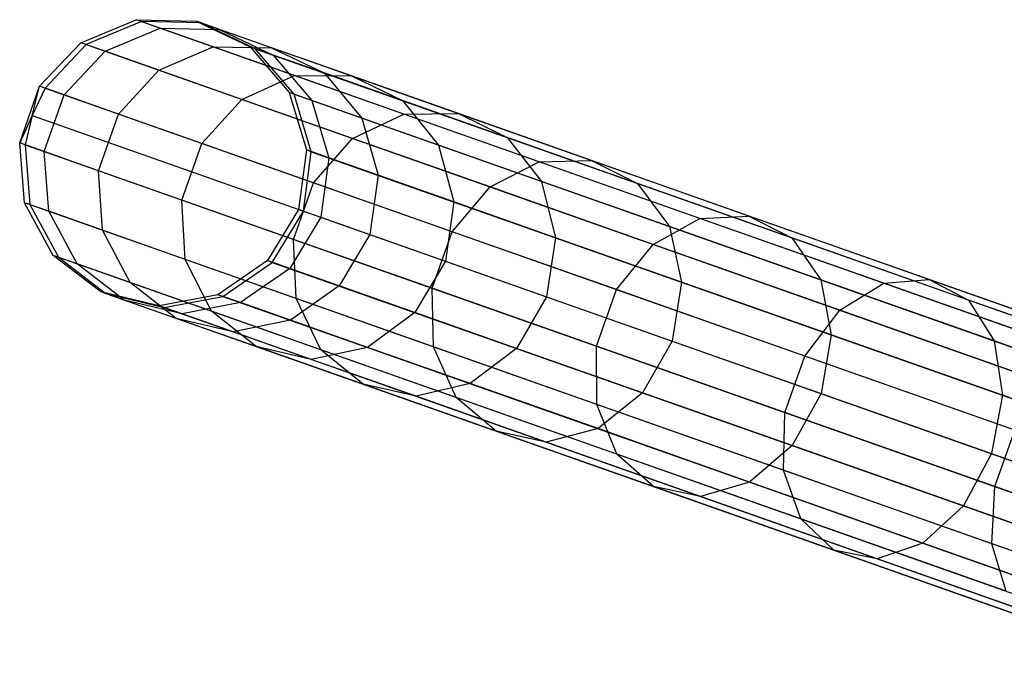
# Model space of a CAD drawing. Extents: x -189 to 189, y -189 to 189.
# Tile 158 of 256: x -178.74 to -171.91, y 59.05 to 63.6. Entities that reach past the tile are written whole.
import ezdxf

# ---------------------------------------------------------------- set-up
doc = ezdxf.new("R2010")
doc.units = 0
doc.header["$LTSCALE"] = 25.4
doc.layers.get('0').update_dxf_attribs({"linetype": 'CONTINUOUS'})

# ---------------------------------------------------------------- blocks, each defined once
blk = doc.blocks.new('CAMELEON-KENAI-C-12244_STL')
at = {"color": 0}
for p, q in [((-178.3149, 63.4419, -28.8192), (-177.9311, 63.6017, -28.8293)), ((-178.3149, 63.4419, -28.8192), (-177.9311, 63.6017, -28.8293)), ((-177.8944, 63.5887, -30.93), (-178.2776, 63.4288, -30.9516)), ((-177.8944, 63.5887, -30.93), (-178.2776, 63.4288, -30.9516)), ((-177.8944, 63.5887, -30.93), (-177.9311, 63.6017, -28.8293)), ((-177.9311, 63.6017, -28.8293), (-177.5156, 63.5915, -28.8422)), ((-177.8944, 63.5887, -30.93), (-177.9311, 63.6017, -28.8293)), ((-177.7649, 63.5431, -26.7356), (-177.9311, 63.6017, -28.8293)), ((-177.7649, 63.5431, -26.7356), (-177.9311, 63.6017, -28.8293)), ((-177.9311, 63.6017, -28.8293), (-177.5156, 63.5915, -28.8422)), ((-177.4796, 63.5788, -30.9024), (-177.8944, 63.5887, -30.93)), ((-177.8944, 63.5887, -30.93), (-170.6397, 61.0323, -140.93)), ((-177.4796, 63.5788, -30.9024), (-177.8944, 63.5887, -30.93)), ((-177.8944, 63.5887, -30.93), (-170.6397, 61.0323, -140.93)), ((-177.4796, 63.5788, -30.9024), (-177.5156, 63.5915, -28.8422)), ((-177.5156, 63.5915, -28.8422), (-177.1403, 63.4132, -28.8557)), ((-177.4796, 63.5788, -30.9024), (-177.5156, 63.5915, -28.8422)), ((-177.3526, 63.5341, -26.7889), (-177.5156, 63.5915, -28.8422)), ((-177.3526, 63.5341, -26.7889), (-177.5156, 63.5915, -28.8422)), ((-177.5156, 63.5915, -28.8422), (-177.1403, 63.4132, -28.8557)), ((-177.105, 63.4007, -30.8736), (-177.4796, 63.5788, -30.9024)), ((-177.4796, 63.5788, -30.9024), (-170.2249, 61.0224, -140.9024)), ((-177.105, 63.4007, -30.8736), (-177.4796, 63.5788, -30.9024)), ((-177.4796, 63.5788, -30.9024), (-170.2249, 61.0224, -140.9024)), ((-178.1461, 63.3824, -26.6939), (-177.7649, 63.5431, -26.7356)), ((-178.1461, 63.3824, -26.6939), (-177.7649, 63.5431, -26.7356)), ((-177.7649, 63.5431, -26.7356), (-177.3526, 63.5341, -26.7889)), ((-177.3974, 63.4136, -24.6709), (-177.7649, 63.5431, -26.7356)), ((-177.3974, 63.4136, -24.6709), (-177.7649, 63.5431, -26.7356)), ((-177.7649, 63.5431, -26.7356), (-177.3526, 63.5341, -26.7889)), ((-177.3526, 63.5341, -26.7889), (-176.9806, 63.3569, -26.8446)), ((-176.9922, 63.4071, -24.7641), (-177.3526, 63.5341, -26.7889)), ((-176.9922, 63.4071, -24.7641), (-177.3526, 63.5341, -26.7889)), ((-177.3526, 63.5341, -26.7889), (-176.9806, 63.3569, -26.8446)), ((-178.6006, 63.1398, -28.8136), (-178.3149, 63.4419, -28.8192)), ((-178.6006, 63.1398, -28.8136), (-178.3149, 63.4419, -28.8192)), ((-178.2776, 63.4288, -30.9516), (-178.563, 63.1266, -30.9634)), ((-178.2776, 63.4288, -30.9516), (-178.563, 63.1266, -30.9634)), ((-178.2776, 63.4288, -30.9516), (-178.3149, 63.4419, -28.8192)), ((-178.2776, 63.4288, -30.9516), (-178.3149, 63.4419, -28.8192)), ((-178.1461, 63.3824, -26.6939), (-178.3149, 63.4419, -28.8192)), ((-178.1461, 63.3824, -26.6939), (-178.3149, 63.4419, -28.8192)), ((-178.2776, 63.4288, -30.9516), (-171.0229, 60.8723, -140.9516)), ((-178.2776, 63.4288, -30.9516), (-171.0229, 60.8723, -140.9516)), ((-178.4305, 63.0799, -26.6711), (-178.1461, 63.3824, -26.6939)), ((-178.4305, 63.0799, -26.6711), (-178.1461, 63.3824, -26.6939)), ((-177.7731, 63.251, -24.5981), (-178.1461, 63.3824, -26.6939)), ((-177.7731, 63.251, -24.5981), (-178.1461, 63.3824, -26.6939)), ((-177.7731, 63.251, -24.5981), (-177.3974, 63.4136, -24.6709)), ((-177.7731, 63.251, -24.5981), (-177.3974, 63.4136, -24.6709)), ((-177.3974, 63.4136, -24.6709), (-176.9922, 63.4071, -24.7641)), ((-176.8325, 63.2145, -22.657), (-177.3974, 63.4136, -24.6709)), ((-176.8325, 63.2145, -22.657), (-177.3974, 63.4136, -24.6709)), ((-177.3974, 63.4136, -24.6709), (-176.9922, 63.4071, -24.7641)), ((-177.105, 63.4007, -30.8736), (-177.1403, 63.4132, -28.8557)), ((-177.1403, 63.4132, -28.8557), (-176.8699, 63.0974, -28.8675)), ((-177.105, 63.4007, -30.8736), (-177.1403, 63.4132, -28.8557)), ((-176.9806, 63.3569, -26.8446), (-177.1403, 63.4132, -28.8557)), ((-176.9806, 63.3569, -26.8446), (-177.1403, 63.4132, -28.8557)), ((-177.1403, 63.4132, -28.8557), (-176.8699, 63.0974, -28.8675)), ((-176.8353, 63.0852, -30.8485), (-177.105, 63.4007, -30.8736)), ((-177.105, 63.4007, -30.8736), (-169.8503, 60.8443, -140.8736)), ((-176.8353, 63.0852, -30.8485), (-177.105, 63.4007, -30.8736)), ((-177.105, 63.4007, -30.8736), (-169.8503, 60.8443, -140.8736)), ((-176.9922, 63.4071, -24.7641), (-176.6276, 63.2325, -24.8615)), ((-176.4382, 63.2118, -22.789), (-176.9922, 63.4071, -24.7641)), ((-176.4382, 63.2118, -22.789), (-176.9922, 63.4071, -24.7641)), ((-176.9922, 63.4071, -24.7641), (-176.6276, 63.2325, -24.8615)), ((-176.9806, 63.3569, -26.8446), (-176.7131, 63.0422, -26.8932)), ((-176.6276, 63.2325, -24.8615), (-176.9806, 63.3569, -26.8446)), ((-176.6276, 63.2325, -24.8615), (-176.9806, 63.3569, -26.8446)), ((-176.9806, 63.3569, -26.8446), (-176.7131, 63.0422, -26.8932)), ((-178.0544, 62.9473, -24.5583), (-177.7731, 63.251, -24.5981)), ((-178.0544, 62.9473, -24.5583), (-177.7731, 63.251, -24.5981)), ((-177.1997, 63.0489, -22.5538), (-177.7731, 63.251, -24.5981)), ((-177.1997, 63.0489, -22.5538), (-177.7731, 63.251, -24.5981)), ((-176.6276, 63.2325, -24.8615), (-176.3666, 62.9201, -24.9463)), ((-176.085, 63.0413, -22.927), (-176.6276, 63.2325, -24.8615)), ((-176.085, 63.0413, -22.927), (-176.6276, 63.2325, -24.8615)), ((-176.6276, 63.2325, -24.8615), (-176.3666, 62.9201, -24.9463)), ((-177.1997, 63.0489, -22.5538), (-176.8325, 63.2145, -22.657)), ((-177.1997, 63.0489, -22.5538), (-176.8325, 63.2145, -22.657)), ((-176.8325, 63.2145, -22.657), (-176.4382, 63.2118, -22.789)), ((-176.0761, 62.948, -20.7149), (-176.8325, 63.2145, -22.657)), ((-176.0761, 62.948, -20.7149), (-176.8325, 63.2145, -22.657)), ((-176.8325, 63.2145, -22.657), (-176.4382, 63.2118, -22.789)), ((-176.4382, 63.2118, -22.789), (-176.085, 63.0413, -22.927)), ((-175.6964, 62.9504, -20.8844), (-176.4382, 63.2118, -22.789)), ((-175.6964, 62.9504, -20.8844), (-176.4382, 63.2118, -22.789)), ((-176.4382, 63.2118, -22.789), (-176.085, 63.0413, -22.927)), ((-178.7388, 62.7476, -28.8136), (-178.6006, 63.1398, -28.8136)), ((-178.7388, 62.7476, -28.8136), (-178.6006, 63.1398, -28.8136)), ((-178.6526, 62.9377, -30.9649), (-178.6006, 63.1398, -28.8136)), ((-178.6526, 62.9377, -30.9649), (-178.6006, 63.1398, -28.8136)), ((-178.563, 63.1266, -30.9634), (-178.6526, 62.9377, -30.9649)), ((-178.563, 63.1266, -30.9634), (-178.6526, 62.9377, -30.9649)), ((-178.563, 63.1266, -30.9634), (-178.6006, 63.1398, -28.8136)), ((-178.563, 63.1266, -30.9634), (-178.6006, 63.1398, -28.8136)), ((-178.4305, 63.0799, -26.6711), (-178.6006, 63.1398, -28.8136)), ((-178.4305, 63.0799, -26.6711), (-178.6006, 63.1398, -28.8136)), ((-178.563, 63.1266, -30.9634), (-171.3083, 60.5701, -140.9634)), ((-178.563, 63.1266, -30.9634), (-171.3083, 60.5701, -140.9634)), ((-176.8353, 63.0852, -30.8485), (-176.8699, 63.0974, -28.8675)), ((-176.8699, 63.0974, -28.8675), (-176.7513, 62.699, -28.8755)), ((-176.8353, 63.0852, -30.8485), (-176.8699, 63.0974, -28.8675)), ((-176.7131, 63.0422, -26.8932), (-176.8699, 63.0974, -28.8675)), ((-176.7131, 63.0422, -26.8932), (-176.8699, 63.0974, -28.8675)), ((-176.8699, 63.0974, -28.8675), (-176.7513, 62.699, -28.8755)), ((-176.7171, 62.6869, -30.8314), (-176.8353, 63.0852, -30.8485)), ((-176.8353, 63.0852, -30.8485), (-169.5806, 60.5288, -140.8484)), ((-176.7171, 62.6869, -30.8314), (-176.8353, 63.0852, -30.8485)), ((-176.8353, 63.0852, -30.8485), (-169.5806, 60.5288, -140.8484)), ((-178.5687, 62.6877, -26.6711), (-178.4305, 63.0799, -26.6711)), ((-178.5687, 62.6877, -26.6711), (-178.4305, 63.0799, -26.6711)), ((-178.0544, 62.9473, -24.5583), (-178.4305, 63.0799, -26.6711)), ((-178.0544, 62.9473, -24.5583), (-178.4305, 63.0799, -26.6711)), ((-177.4763, 62.7436, -22.4974), (-177.1997, 63.0489, -22.5538)), ((-177.4763, 62.7436, -22.4974), (-177.1997, 63.0489, -22.5538)), ((-176.4319, 62.7784, -20.5825), (-177.1997, 63.0489, -22.5538)), ((-176.4319, 62.7784, -20.5825), (-177.1997, 63.0489, -22.5538)), ((-176.7131, 63.0422, -26.8932), (-176.5965, 62.6444, -26.9262)), ((-176.3666, 62.9201, -24.9463), (-176.7131, 63.0422, -26.8932)), ((-176.3666, 62.9201, -24.9463), (-176.7131, 63.0422, -26.8932)), ((-176.7131, 63.0422, -26.8932), (-176.5965, 62.6444, -26.9262)), ((-176.085, 63.0413, -22.927), (-175.8339, 62.7324, -23.0472)), ((-175.3584, 62.7853, -21.0616), (-176.085, 63.0413, -22.927)), ((-175.3584, 62.7853, -21.0616), (-176.085, 63.0413, -22.927)), ((-176.085, 63.0413, -22.927), (-175.8339, 62.7324, -23.0472)), ((-178.1926, 62.5552, -24.5583), (-178.0544, 62.9473, -24.5583)), ((-178.1926, 62.5552, -24.5583), (-178.0544, 62.9473, -24.5583)), ((-177.4763, 62.7436, -22.4974), (-178.0544, 62.9473, -24.5583)), ((-177.4763, 62.7436, -22.4974), (-178.0544, 62.9473, -24.5583)), ((-176.4319, 62.7784, -20.5825), (-176.0761, 62.948, -20.7149)), ((-176.4319, 62.7784, -20.5825), (-176.0761, 62.948, -20.7149)), ((-176.0761, 62.948, -20.7149), (-175.6964, 62.9504, -20.8844)), ((-176.0761, 62.948, -20.7149), (-175.6964, 62.9504, -20.8844)), ((-175.1363, 62.6168, -18.8651), (-176.0761, 62.948, -20.7149)), ((-175.1363, 62.6168, -18.8651), (-176.0761, 62.948, -20.7149)), ((-175.6964, 62.9504, -20.8844), (-175.3584, 62.7853, -21.0616)), ((-174.7747, 62.6256, -19.0703), (-175.6964, 62.9504, -20.8844)), ((-174.7747, 62.6256, -19.0703), (-175.6964, 62.9504, -20.8844)), ((-175.6964, 62.9504, -20.8844), (-175.3584, 62.7853, -21.0616)), ((-178.6526, 62.9377, -30.9649), (-178.7388, 62.7476, -28.8136)), ((-178.6526, 62.9377, -30.9649), (-178.7388, 62.7476, -28.8136)), ((-178.6526, 62.9377, -30.9649), (-178.7012, 62.7344, -30.9634)), ((-178.6526, 62.9377, -30.9649), (-178.7012, 62.7344, -30.9634)), ((-178.6526, 62.9377, -30.9649), (-171.3979, 60.3813, -140.9649)), ((-178.6526, 62.9377, -30.9649), (-171.3979, 60.3813, -140.9649)), ((-176.3666, 62.9201, -24.9463), (-176.2543, 62.5238, -25.0039)), ((-175.8339, 62.7324, -23.0472), (-176.3666, 62.9201, -24.9463)), ((-175.8339, 62.7324, -23.0472), (-176.3666, 62.9201, -24.9463)), ((-176.3666, 62.9201, -24.9463), (-176.2543, 62.5238, -25.0039)), ((-178.7012, 62.7344, -30.9634), (-178.7388, 62.7476, -28.8136)), ((-178.7012, 62.7344, -30.9634), (-178.7388, 62.7476, -28.8136)), ((-178.7056, 62.3332, -28.8192), (-178.7388, 62.7476, -28.8136)), ((-178.5687, 62.6877, -26.6711), (-178.7388, 62.7476, -28.8136)), ((-178.7056, 62.3332, -28.8192), (-178.7388, 62.7476, -28.8136)), ((-178.5687, 62.6877, -26.6711), (-178.7388, 62.7476, -28.8136)), ((-177.6145, 62.3514, -22.4974), (-177.4763, 62.7436, -22.4974)), ((-177.6145, 62.3514, -22.4974), (-177.4763, 62.7436, -22.4974)), ((-176.7023, 62.4709, -20.51), (-177.4763, 62.7436, -22.4974)), ((-176.7023, 62.4709, -20.51), (-177.4763, 62.7436, -22.4974)), ((-176.7023, 62.4709, -20.51), (-176.4319, 62.7784, -20.5825)), ((-176.7023, 62.4709, -20.51), (-176.4319, 62.7784, -20.5825)), ((-175.4779, 62.4422, -18.7048), (-176.4319, 62.7784, -20.5825)), ((-175.4779, 62.4422, -18.7048), (-176.4319, 62.7784, -20.5825)), ((-175.3584, 62.7853, -21.0616), (-175.1207, 62.481, -21.2159)), ((-174.4557, 62.4671, -19.2848), (-175.3584, 62.7853, -21.0616)), ((-174.4557, 62.4671, -19.2848), (-175.3584, 62.7853, -21.0616)), ((-175.3584, 62.7853, -21.0616), (-175.1207, 62.481, -21.2159)), ((-178.7012, 62.7344, -30.9634), (-178.6683, 62.32, -30.9516)), ((-178.7012, 62.7344, -30.9634), (-171.4465, 60.1779, -140.9634)), ((-178.7012, 62.7344, -30.9634), (-178.6683, 62.32, -30.9516)), ((-178.7012, 62.7344, -30.9634), (-171.4465, 60.1779, -140.9634)), ((-178.5368, 62.2737, -26.6939), (-178.5687, 62.6877, -26.6711)), ((-178.1926, 62.5552, -24.5583), (-178.5687, 62.6877, -26.6711)), ((-178.5368, 62.2737, -26.6939), (-178.5687, 62.6877, -26.6711)), ((-178.1926, 62.5552, -24.5583), (-178.5687, 62.6877, -26.6711)), ((-176.7513, 62.699, -28.8755), (-176.805, 62.2866, -28.8783)), ((-176.7513, 62.699, -28.8755), (-176.805, 62.2866, -28.8783)), ((-176.7709, 62.2746, -30.8254), (-176.7171, 62.6869, -30.8314)), ((-176.7709, 62.2746, -30.8254), (-176.7171, 62.6869, -30.8314)), ((-176.7171, 62.6869, -30.8314), (-176.7513, 62.699, -28.8755)), ((-176.7171, 62.6869, -30.8314), (-176.7513, 62.699, -28.8755)), ((-176.5965, 62.6444, -26.9262), (-176.7513, 62.699, -28.8755)), ((-176.5965, 62.6444, -26.9262), (-176.7513, 62.699, -28.8755)), ((-176.7171, 62.6869, -30.8314), (-169.4624, 60.1305, -140.8314)), ((-176.7171, 62.6869, -30.8314), (-169.4624, 60.1305, -140.8314)), ((-175.8339, 62.7324, -23.0472), (-175.7284, 62.3385, -23.1288)), ((-175.1207, 62.481, -21.2159), (-175.8339, 62.7324, -23.0472)), ((-175.1207, 62.481, -21.2159), (-175.8339, 62.7324, -23.0472)), ((-175.8339, 62.7324, -23.0472), (-175.7284, 62.3385, -23.1288)), ((-176.5965, 62.6444, -26.9262), (-176.6509, 62.2323, -26.9378)), ((-176.5965, 62.6444, -26.9262), (-176.6509, 62.2323, -26.9378)), ((-176.2543, 62.5238, -25.0039), (-176.5965, 62.6444, -26.9262)), ((-176.2543, 62.5238, -25.0039), (-176.5965, 62.6444, -26.9262)), ((-175.4779, 62.4422, -18.7048), (-175.1363, 62.6168, -18.8651)), ((-175.4779, 62.4422, -18.7048), (-175.1363, 62.6168, -18.8651)), ((-175.1363, 62.6168, -18.8651), (-174.7747, 62.6256, -19.0703)), ((-175.1363, 62.6168, -18.8651), (-174.7747, 62.6256, -19.0703)), ((-174.0228, 62.2244, -17.1271), (-175.1363, 62.6168, -18.8651)), ((-174.0228, 62.2244, -17.1271), (-175.1363, 62.6168, -18.8651)), ((-174.7747, 62.6256, -19.0703), (-174.4557, 62.4671, -19.2848)), ((-173.6826, 62.2408, -17.3658), (-174.7747, 62.6256, -19.0703)), ((-173.6826, 62.2408, -17.3658), (-174.7747, 62.6256, -19.0703)), ((-174.7747, 62.6256, -19.0703), (-174.4557, 62.4671, -19.2848)), ((-178.1638, 62.1423, -24.5981), (-178.1926, 62.5552, -24.5583)), ((-177.6145, 62.3514, -22.4974), (-178.1926, 62.5552, -24.5583)), ((-178.1638, 62.1423, -24.5981), (-178.1926, 62.5552, -24.5583)), ((-177.6145, 62.3514, -22.4974), (-178.1926, 62.5552, -24.5583)), ((-176.8405, 62.0787, -20.51), (-176.7023, 62.4709, -20.51)), ((-176.8405, 62.0787, -20.51), (-176.7023, 62.4709, -20.51)), ((-175.7405, 62.132, -18.6171), (-176.7023, 62.4709, -20.51)), ((-175.7405, 62.132, -18.6171), (-176.7023, 62.4709, -20.51)), ((-176.2543, 62.5238, -25.0039), (-176.3103, 62.1123, -25.0242)), ((-176.2543, 62.5238, -25.0039), (-176.3103, 62.1123, -25.0242)), ((-175.7284, 62.3385, -23.1288), (-176.2543, 62.5238, -25.0039)), ((-175.7284, 62.3385, -23.1288), (-176.2543, 62.5238, -25.0039)), ((-175.1207, 62.481, -21.2159), (-175.0242, 62.0904, -21.3207)), ((-174.2344, 62.1687, -19.4717), (-175.1207, 62.481, -21.2159)), ((-174.2344, 62.1687, -19.4717), (-175.1207, 62.481, -21.2159)), ((-175.1207, 62.481, -21.2159), (-175.0242, 62.0904, -21.3207)), ((-174.4557, 62.4671, -19.2848), (-174.2344, 62.1687, -19.4717)), ((-173.3861, 62.0902, -17.6154), (-174.4557, 62.4671, -19.2848)), ((-173.3861, 62.0902, -17.6154), (-174.4557, 62.4671, -19.2848)), ((-174.4557, 62.4671, -19.2848), (-174.2344, 62.1687, -19.4717)), ((-175.7405, 62.132, -18.6171), (-175.4779, 62.4422, -18.7048)), ((-175.7405, 62.132, -18.6171), (-175.4779, 62.4422, -18.7048)), ((-174.3476, 62.0439, -16.9406), (-175.4779, 62.4422, -18.7048)), ((-174.3476, 62.0439, -16.9406), (-175.4779, 62.4422, -18.7048)), ((-178.6683, 62.32, -30.9516), (-178.7056, 62.3332, -28.8192)), ((-178.6683, 62.32, -30.9516), (-178.7056, 62.3332, -28.8192)), ((-178.5068, 61.9681, -28.8293), (-178.7056, 62.3332, -28.8192)), ((-178.5368, 62.2737, -26.6939), (-178.7056, 62.3332, -28.8192)), ((-178.5068, 61.9681, -28.8293), (-178.7056, 62.3332, -28.8192)), ((-178.5368, 62.2737, -26.6939), (-178.7056, 62.3332, -28.8192)), ((-177.5904, 61.9402, -22.5538), (-177.6145, 62.3514, -22.4974)), ((-176.8405, 62.0787, -20.51), (-177.6145, 62.3514, -22.4974)), ((-177.5904, 61.9402, -22.5538), (-177.6145, 62.3514, -22.4974)), ((-176.8405, 62.0787, -20.51), (-177.6145, 62.3514, -22.4974)), ((-175.7284, 62.3385, -23.1288), (-175.7867, 61.9278, -23.1577)), ((-175.7284, 62.3385, -23.1288), (-175.7867, 61.9278, -23.1577)), ((-175.0242, 62.0904, -21.3207), (-175.7284, 62.3385, -23.1288)), ((-175.0242, 62.0904, -21.3207), (-175.7284, 62.3385, -23.1288)), ((-178.6683, 62.32, -30.9516), (-178.47, 61.9552, -30.93)), ((-178.6683, 62.32, -30.9516), (-178.47, 61.9552, -30.93)), ((-178.6683, 62.32, -30.9516), (-171.4136, 59.7636, -140.9516)), ((-178.6683, 62.32, -30.9516), (-171.4136, 59.7636, -140.9516)), ((-178.3405, 61.9095, -26.7356), (-178.5368, 62.2737, -26.6939)), ((-178.1638, 62.1423, -24.5981), (-178.5368, 62.2737, -26.6939)), ((-178.3405, 61.9095, -26.7356), (-178.5368, 62.2737, -26.6939)), ((-178.1638, 62.1423, -24.5981), (-178.5368, 62.2737, -26.6939)), ((-176.805, 62.2866, -28.8783), (-177.0217, 61.9317, -28.8755)), ((-176.805, 62.2866, -28.8783), (-177.0217, 61.9317, -28.8755)), ((-176.9874, 61.9197, -30.8314), (-176.7709, 62.2746, -30.8254)), ((-176.9874, 61.9197, -30.8314), (-176.7709, 62.2746, -30.8254)), ((-176.7709, 62.2746, -30.8254), (-176.805, 62.2866, -28.8783)), ((-176.7709, 62.2746, -30.8254), (-176.805, 62.2866, -28.8783)), ((-176.805, 62.2866, -28.8783), (-176.6509, 62.2323, -26.9378)), ((-176.805, 62.2866, -28.8783), (-176.6509, 62.2323, -26.9378)), ((-176.7709, 62.2746, -30.8254), (-169.5162, 59.7182, -140.8254)), ((-176.7709, 62.2746, -30.8254), (-169.5162, 59.7182, -140.8254)), ((-176.6509, 62.2323, -26.9378), (-176.8669, 61.8772, -26.9262)), ((-176.6509, 62.2323, -26.9378), (-176.8669, 61.8772, -26.9262)), ((-176.6509, 62.2323, -26.9378), (-176.3103, 62.1123, -25.0242)), ((-176.6509, 62.2323, -26.9378), (-176.3103, 62.1123, -25.0242)), ((-174.3476, 62.0439, -16.9406), (-174.0228, 62.2244, -17.1271)), ((-174.3476, 62.0439, -16.9406), (-174.0228, 62.2244, -17.1271)), ((-174.0228, 62.2244, -17.1271), (-173.6826, 62.2408, -17.3658)), ((-174.0228, 62.2244, -17.1271), (-173.6826, 62.2408, -17.3658)), ((-172.7473, 61.775, -15.519), (-174.0228, 62.2244, -17.1271)), ((-172.7473, 61.775, -15.519), (-174.0228, 62.2244, -17.1271)), ((-173.6826, 62.2408, -17.3658), (-173.3861, 62.0902, -17.6154)), ((-172.4318, 61.8, -15.7887), (-173.6826, 62.2408, -17.3658)), ((-172.4318, 61.8, -15.7887), (-173.6826, 62.2408, -17.3658)), ((-173.6826, 62.2408, -17.3658), (-173.3861, 62.0902, -17.6154)), ((-177.973, 61.78, -24.6709), (-178.1638, 62.1423, -24.5981)), ((-177.5904, 61.9402, -22.5538), (-178.1638, 62.1423, -24.5981)), ((-177.973, 61.78, -24.6709), (-178.1638, 62.1423, -24.5981)), ((-177.5904, 61.9402, -22.5538), (-178.1638, 62.1423, -24.5981)), ((-175.8787, 61.7398, -18.6171), (-175.7405, 62.132, -18.6171)), ((-175.8787, 61.7398, -18.6171), (-175.7405, 62.132, -18.6171)), ((-174.601, 61.7304, -16.8385), (-175.7405, 62.132, -18.6171)), ((-174.601, 61.7304, -16.8385), (-175.7405, 62.132, -18.6171)), ((-174.2344, 62.1687, -19.4717), (-174.1491, 61.782, -19.5985)), ((-173.1844, 61.7987, -17.8327), (-174.2344, 62.1687, -19.4717)), ((-173.1844, 61.7987, -17.8327), (-174.2344, 62.1687, -19.4717)), ((-174.2344, 62.1687, -19.4717), (-174.1491, 61.782, -19.5985)), ((-176.8226, 61.6696, -20.5825), (-176.8405, 62.0787, -20.51)), ((-175.8787, 61.7398, -18.6171), (-176.8405, 62.0787, -20.51)), ((-176.8226, 61.6696, -20.5825), (-176.8405, 62.0787, -20.51)), ((-175.8787, 61.7398, -18.6171), (-176.8405, 62.0787, -20.51)), ((-176.3103, 62.1123, -25.0242), (-176.5247, 61.7566, -25.0039)), ((-176.3103, 62.1123, -25.0242), (-176.5247, 61.7566, -25.0039)), ((-176.3103, 62.1123, -25.0242), (-175.7867, 61.9278, -23.1577)), ((-176.3103, 62.1123, -25.0242), (-175.7867, 61.9278, -23.1577)), ((-175.0242, 62.0904, -21.3207), (-175.0857, 61.6808, -21.3577)), ((-175.0242, 62.0904, -21.3207), (-175.0857, 61.6808, -21.3577)), ((-174.1491, 61.782, -19.5985), (-175.0242, 62.0904, -21.3207)), ((-174.1491, 61.782, -19.5985), (-175.0242, 62.0904, -21.3207)), ((-173.3861, 62.0902, -17.6154), (-173.1844, 61.7987, -17.8327)), ((-172.161, 61.6585, -16.0708), (-173.3861, 62.0902, -17.6154)), ((-172.161, 61.6585, -16.0708), (-173.3861, 62.0902, -17.6154)), ((-173.3861, 62.0902, -17.6154), (-173.1844, 61.7987, -17.8327)), ((-174.601, 61.7304, -16.8385), (-174.3476, 62.0439, -16.9406)), ((-174.601, 61.7304, -16.8385), (-174.3476, 62.0439, -16.9406)), ((-173.0529, 61.5877, -15.3083), (-174.3476, 62.0439, -16.9406)), ((-173.0529, 61.5877, -15.3083), (-174.3476, 62.0439, -16.9406)), ((-178.47, 61.9552, -30.93), (-178.5068, 61.9681, -28.8293)), ((-178.47, 61.9552, -30.93), (-178.5068, 61.9681, -28.8293)), ((-178.1767, 61.7155, -28.8422), (-178.5068, 61.9681, -28.8293)), ((-178.3405, 61.9095, -26.7356), (-178.5068, 61.9681, -28.8293)), ((-178.1767, 61.7155, -28.8422), (-178.5068, 61.9681, -28.8293)), ((-178.3405, 61.9095, -26.7356), (-178.5068, 61.9681, -28.8293)), ((-178.47, 61.9552, -30.93), (-178.1407, 61.7028, -30.9024)), ((-178.47, 61.9552, -30.93), (-178.1407, 61.7028, -30.9024)), ((-178.47, 61.9552, -30.93), (-171.2153, 59.3987, -140.93)), ((-178.47, 61.9552, -30.93), (-171.2153, 59.3987, -140.93)), ((-177.4081, 61.5809, -22.657), (-177.5904, 61.9402, -22.5538)), ((-176.8226, 61.6696, -20.5825), (-177.5904, 61.9402, -22.5538)), ((-177.4081, 61.5809, -22.657), (-177.5904, 61.9402, -22.5538)), ((-176.8226, 61.6696, -20.5825), (-177.5904, 61.9402, -22.5538)), ((-177.0217, 61.9317, -28.8755), (-177.3639, 61.6956, -28.8675)), ((-177.0217, 61.9317, -28.8755), (-177.3639, 61.6956, -28.8675)), ((-177.3292, 61.6834, -30.8485), (-176.9874, 61.9197, -30.8314)), ((-177.3292, 61.6834, -30.8485), (-176.9874, 61.9197, -30.8314)), ((-176.9874, 61.9197, -30.8314), (-177.0217, 61.9317, -28.8755)), ((-176.9874, 61.9197, -30.8314), (-177.0217, 61.9317, -28.8755)), ((-176.8669, 61.8772, -26.9262), (-177.0217, 61.9317, -28.8755)), ((-176.8669, 61.8772, -26.9262), (-177.0217, 61.9317, -28.8755)), ((-176.9874, 61.9197, -30.8314), (-169.7328, 59.3632, -140.8314)), ((-176.9874, 61.9197, -30.8314), (-169.7328, 59.3632, -140.8314)), ((-175.7867, 61.9278, -23.1577), (-175.9988, 61.5713, -23.1288)), ((-175.7867, 61.9278, -23.1577), (-175.9988, 61.5713, -23.1288)), ((-175.7867, 61.9278, -23.1577), (-175.0857, 61.6808, -21.3577)), ((-175.7867, 61.9278, -23.1577), (-175.0857, 61.6808, -21.3577)), ((-178.0137, 61.6581, -26.7889), (-178.3405, 61.9095, -26.7356)), ((-177.973, 61.78, -24.6709), (-178.3405, 61.9095, -26.7356)), ((-178.0137, 61.6581, -26.7889), (-178.3405, 61.9095, -26.7356)), ((-177.973, 61.78, -24.6709), (-178.3405, 61.9095, -26.7356)), ((-176.8669, 61.8772, -26.9262), (-177.2071, 61.6404, -26.8932)), ((-176.8669, 61.8772, -26.9262), (-177.2071, 61.6404, -26.8932)), ((-176.5247, 61.7566, -25.0039), (-176.8669, 61.8772, -26.9262)), ((-176.5247, 61.7566, -25.0039), (-176.8669, 61.8772, -26.9262)), ((-173.1844, 61.7987, -17.8327), (-173.1124, 61.4167, -17.9803)), ((-171.9817, 61.3749, -16.3164), (-173.1844, 61.7987, -17.8327)), ((-171.9817, 61.3749, -16.3164), (-173.1844, 61.7987, -17.8327)), ((-173.1844, 61.7987, -17.8327), (-173.1124, 61.4167, -17.9803)), ((-172.7473, 61.775, -15.519), (-172.4318, 61.8, -15.7887)), ((-172.7473, 61.775, -15.519), (-172.4318, 61.8, -15.7887)), ((-172.4318, 61.8, -15.7887), (-172.161, 61.6585, -16.0708)), ((-171.0353, 61.3079, -14.3557), (-172.4318, 61.8, -15.7887)), ((-171.0353, 61.3079, -14.3557), (-172.4318, 61.8, -15.7887)), ((-172.4318, 61.8, -15.7887), (-172.161, 61.6585, -16.0708)), ((-178.1407, 61.7028, -30.9024), (-178.1767, 61.7155, -28.8422)), ((-178.1407, 61.7028, -30.9024), (-178.1767, 61.7155, -28.8422)), ((-177.7724, 61.6192, -28.8557), (-178.1767, 61.7155, -28.8422)), ((-178.0137, 61.6581, -26.7889), (-178.1767, 61.7155, -28.8422)), ((-177.7724, 61.6192, -28.8557), (-178.1767, 61.7155, -28.8422)), ((-178.0137, 61.6581, -26.7889), (-178.1767, 61.7155, -28.8422)), ((-177.6532, 61.5311, -24.7641), (-177.973, 61.78, -24.6709)), ((-177.4081, 61.5809, -22.657), (-177.973, 61.78, -24.6709)), ((-177.6532, 61.5311, -24.7641), (-177.973, 61.78, -24.6709)), ((-177.4081, 61.5809, -22.657), (-177.973, 61.78, -24.6709)), ((-176.5247, 61.7566, -25.0039), (-176.8605, 61.5183, -24.9463)), ((-176.5247, 61.7566, -25.0039), (-176.8605, 61.5183, -24.9463)), ((-175.9988, 61.5713, -23.1288), (-176.5247, 61.7566, -25.0039)), ((-175.9988, 61.5713, -23.1288), (-176.5247, 61.7566, -25.0039)), ((-175.8686, 61.3335, -18.7048), (-175.8787, 61.7398, -18.6171)), ((-174.7392, 61.3382, -16.8385), (-175.8787, 61.7398, -18.6171)), ((-175.8686, 61.3335, -18.7048), (-175.8787, 61.7398, -18.6171)), ((-174.7392, 61.3382, -16.8385), (-175.8787, 61.7398, -18.6171)), ((-174.7392, 61.3382, -16.8385), (-174.601, 61.7304, -16.8385)), ((-174.7392, 61.3382, -16.8385), (-174.601, 61.7304, -16.8385)), ((-173.2959, 61.2705, -15.1929), (-174.601, 61.7304, -16.8385)), ((-173.2959, 61.2705, -15.1929), (-174.601, 61.7304, -16.8385)), ((-174.1491, 61.782, -19.5985), (-174.2146, 61.3738, -19.6433)), ((-174.1491, 61.782, -19.5985), (-174.2146, 61.3738, -19.6433)), ((-173.1124, 61.4167, -17.9803), (-174.1491, 61.782, -19.5985)), ((-173.1124, 61.4167, -17.9803), (-174.1491, 61.782, -19.5985)), ((-173.0529, 61.5877, -15.3083), (-172.7473, 61.775, -15.519)), ((-173.0529, 61.5877, -15.3083), (-172.7473, 61.775, -15.519)), ((-171.3233, 61.2732, -14.0578), (-172.7473, 61.775, -15.519)), ((-171.3233, 61.2732, -14.0578), (-172.7473, 61.775, -15.519)), ((-178.1407, 61.7028, -30.9024), (-177.7371, 61.6067, -30.8736)), ((-178.1407, 61.7028, -30.9024), (-177.7371, 61.6067, -30.8736)), ((-178.1407, 61.7028, -30.9024), (-170.886, 59.1464, -140.9024)), ((-178.1407, 61.7028, -30.9024), (-170.886, 59.1464, -140.9024)), ((-177.6127, 61.5629, -26.8446), (-178.0137, 61.6581, -26.7889)), ((-177.6532, 61.5311, -24.7641), (-178.0137, 61.6581, -26.7889)), ((-177.6127, 61.5629, -26.8446), (-178.0137, 61.6581, -26.7889)), ((-177.6532, 61.5311, -24.7641), (-178.0137, 61.6581, -26.7889)), ((-177.3639, 61.6956, -28.8675), (-177.7724, 61.6192, -28.8557)), ((-177.3639, 61.6956, -28.8675), (-177.7724, 61.6192, -28.8557)), ((-177.7371, 61.6067, -30.8736), (-177.3292, 61.6834, -30.8485)), ((-177.7371, 61.6067, -30.8736), (-177.3292, 61.6834, -30.8485)), ((-177.3292, 61.6834, -30.8485), (-177.3639, 61.6956, -28.8675)), ((-177.3292, 61.6834, -30.8485), (-177.3639, 61.6956, -28.8675)), ((-177.2071, 61.6404, -26.8932), (-177.3639, 61.6956, -28.8675)), ((-177.2071, 61.6404, -26.8932), (-177.3639, 61.6956, -28.8675)), ((-177.3292, 61.6834, -30.8485), (-170.0745, 59.127, -140.8484)), ((-177.3292, 61.6834, -30.8485), (-170.0745, 59.127, -140.8484)), ((-176.6518, 61.3144, -20.7149), (-176.8226, 61.6696, -20.5825)), ((-175.8686, 61.3335, -18.7048), (-176.8226, 61.6696, -20.5825)), ((-176.6518, 61.3144, -20.7149), (-176.8226, 61.6696, -20.5825)), ((-175.8686, 61.3335, -18.7048), (-176.8226, 61.6696, -20.5825)), ((-175.0857, 61.6808, -21.3577), (-175.2946, 61.3231, -21.3207)), ((-175.0857, 61.6808, -21.3577), (-175.2946, 61.3231, -21.3207)), ((-175.0857, 61.6808, -21.3577), (-174.2146, 61.3738, -19.6433)), ((-175.0857, 61.6808, -21.3577), (-174.2146, 61.3738, -19.6433)), ((-172.161, 61.6585, -16.0708), (-171.9817, 61.3749, -16.3164)), ((-170.7932, 61.1765, -14.6672), (-172.161, 61.6585, -16.0708)), ((-170.7932, 61.1765, -14.6672), (-172.161, 61.6585, -16.0708)), ((-172.161, 61.6585, -16.0708), (-171.9817, 61.3749, -16.3164)), ((-177.7371, 61.6067, -30.8736), (-177.7724, 61.6192, -28.8557)), ((-177.7371, 61.6067, -30.8736), (-177.7724, 61.6192, -28.8557)), ((-177.6127, 61.5629, -26.8446), (-177.7724, 61.6192, -28.8557)), ((-177.6127, 61.5629, -26.8446), (-177.7724, 61.6192, -28.8557)), ((-177.7371, 61.6067, -30.8736), (-170.4824, 59.0503, -140.8736)), ((-177.7371, 61.6067, -30.8736), (-170.4824, 59.0503, -140.8736)), ((-177.2071, 61.6404, -26.8932), (-177.6127, 61.5629, -26.8446)), ((-177.2071, 61.6404, -26.8932), (-177.6127, 61.5629, -26.8446)), ((-177.0992, 61.3359, -22.789), (-177.4081, 61.5809, -22.657)), ((-176.6518, 61.3144, -20.7149), (-177.4081, 61.5809, -22.657)), ((-177.0992, 61.3359, -22.789), (-177.4081, 61.5809, -22.657)), ((-176.6518, 61.3144, -20.7149), (-177.4081, 61.5809, -22.657)), ((-176.8605, 61.5183, -24.9463), (-177.2071, 61.6404, -26.8932)), ((-176.8605, 61.5183, -24.9463), (-177.2071, 61.6404, -26.8932)), ((-173.2959, 61.2705, -15.1929), (-173.0529, 61.5877, -15.3083)), ((-173.2959, 61.2705, -15.1929), (-173.0529, 61.5877, -15.3083)), ((-171.6075, 61.0783, -13.8251), (-173.0529, 61.5877, -15.3083)), ((-171.6075, 61.0783, -13.8251), (-173.0529, 61.5877, -15.3083)), ((-177.2597, 61.4385, -24.8615), (-177.6532, 61.5311, -24.7641)), ((-177.0992, 61.3359, -22.789), (-177.6532, 61.5311, -24.7641)), ((-177.2597, 61.4385, -24.8615), (-177.6532, 61.5311, -24.7641)), ((-177.0992, 61.3359, -22.789), (-177.6532, 61.5311, -24.7641)), ((-177.2597, 61.4385, -24.8615), (-177.6127, 61.5629, -26.8446)), ((-177.2597, 61.4385, -24.8615), (-177.6127, 61.5629, -26.8446)), ((-176.8605, 61.5183, -24.9463), (-177.2597, 61.4385, -24.8615)), ((-176.8605, 61.5183, -24.9463), (-177.2597, 61.4385, -24.8615)), ((-176.3279, 61.3306, -23.0472), (-176.8605, 61.5183, -24.9463)), ((-176.3279, 61.3306, -23.0472), (-176.8605, 61.5183, -24.9463)), ((-175.9988, 61.5713, -23.1288), (-176.3279, 61.3306, -23.0472)), ((-175.9988, 61.5713, -23.1288), (-176.3279, 61.3306, -23.0472)), ((-175.2946, 61.3231, -21.3207), (-175.9988, 61.5713, -23.1288)), ((-175.2946, 61.3231, -21.3207), (-175.9988, 61.5713, -23.1288)), ((-176.7171, 61.2473, -22.927), (-177.2597, 61.4385, -24.8615)), ((-176.7171, 61.2473, -22.927), (-177.2597, 61.4385, -24.8615)), ((-174.2146, 61.3738, -19.6433), (-174.4195, 61.0148, -19.5985)), ((-174.2146, 61.3738, -19.6433), (-174.4195, 61.0148, -19.5985)), ((-174.2146, 61.3738, -19.6433), (-173.1826, 61.0101, -18.0324)), ((-174.2146, 61.3738, -19.6433), (-173.1826, 61.0101, -18.0324)), ((-173.1124, 61.4167, -17.9803), (-173.1826, 61.0101, -18.0324)), ((-173.1124, 61.4167, -17.9803), (-173.1826, 61.0101, -18.0324)), ((-171.9249, 60.9982, -16.4831), (-173.1124, 61.4167, -17.9803)), ((-171.9249, 60.9982, -16.4831), (-173.1124, 61.4167, -17.9803)), ((-171.9817, 61.3749, -16.3164), (-171.9249, 60.9982, -16.4831)), ((-170.6389, 60.9017, -14.9385), (-171.9817, 61.3749, -16.3164)), ((-170.6389, 60.9017, -14.9385), (-171.9817, 61.3749, -16.3164)), ((-171.9817, 61.3749, -16.3164), (-171.9249, 60.9982, -16.4831)), ((-176.7171, 61.2473, -22.927), (-177.0992, 61.3359, -22.789)), ((-176.3575, 61.0745, -20.8844), (-177.0992, 61.3359, -22.789)), ((-176.7171, 61.2473, -22.927), (-177.0992, 61.3359, -22.789)), ((-176.3575, 61.0745, -20.8844), (-177.0992, 61.3359, -22.789)), ((-176.3279, 61.3306, -23.0472), (-176.7171, 61.2473, -22.927)), ((-176.3279, 61.3306, -23.0472), (-176.7171, 61.2473, -22.927)), ((-176.3575, 61.0745, -20.8844), (-176.6518, 61.3144, -20.7149)), ((-175.7119, 60.9832, -18.8651), (-176.6518, 61.3144, -20.7149)), ((-176.3575, 61.0745, -20.8844), (-176.6518, 61.3144, -20.7149)), ((-175.7119, 60.9832, -18.8651), (-176.6518, 61.3144, -20.7149)), ((-175.6147, 61.0792, -21.2159), (-176.3279, 61.3306, -23.0472)), ((-175.6147, 61.0792, -21.2159), (-176.3279, 61.3306, -23.0472)), ((-175.7119, 60.9832, -18.8651), (-175.8686, 61.3335, -18.7048)), ((-174.7383, 60.9351, -16.9406), (-175.8686, 61.3335, -18.7048)), ((-175.7119, 60.9832, -18.8651), (-175.8686, 61.3335, -18.7048)), ((-174.7383, 60.9351, -16.9406), (-175.8686, 61.3335, -18.7048)), ((-175.2946, 61.3231, -21.3207), (-175.6147, 61.0792, -21.2159)), ((-175.2946, 61.3231, -21.3207), (-175.6147, 61.0792, -21.2159)), ((-174.4195, 61.0148, -19.5985), (-175.2946, 61.3231, -21.3207)), ((-174.4195, 61.0148, -19.5985), (-175.2946, 61.3231, -21.3207)), ((-174.7383, 60.9351, -16.9406), (-174.7392, 61.3382, -16.8385)), ((-173.4341, 60.8783, -15.1929), (-174.7392, 61.3382, -16.8385)), ((-174.7383, 60.9351, -16.9406), (-174.7392, 61.3382, -16.8385)), ((-173.4341, 60.8783, -15.1929), (-174.7392, 61.3382, -16.8385)), ((-175.9906, 60.9913, -21.0616), (-176.7171, 61.2473, -22.927)), ((-175.9906, 60.9913, -21.0616), (-176.7171, 61.2473, -22.927)), ((-173.4341, 60.8783, -15.1929), (-173.2959, 61.2705, -15.1929)), ((-173.4341, 60.8783, -15.1929), (-173.2959, 61.2705, -15.1929)), ((-171.8386, 60.757, -13.6976), (-173.2959, 61.2705, -15.1929)), ((-171.8386, 60.757, -13.6976), (-173.2959, 61.2705, -15.1929)), ((-175.9906, 60.9913, -21.0616), (-176.3575, 61.0745, -20.8844)), ((-175.4357, 60.7497, -19.0703), (-176.3575, 61.0745, -20.8844)), ((-175.9906, 60.9913, -21.0616), (-176.3575, 61.0745, -20.8844)), ((-175.4357, 60.7497, -19.0703), (-176.3575, 61.0745, -20.8844)), ((-175.6147, 61.0792, -21.2159), (-175.9906, 60.9913, -21.0616)), ((-175.6147, 61.0792, -21.2159), (-175.9906, 60.9913, -21.0616)), ((-174.7284, 60.7669, -19.4717), (-175.6147, 61.0792, -21.2159)), ((-174.7284, 60.7669, -19.4717), (-175.6147, 61.0792, -21.2159)), ((-175.0878, 60.6732, -19.2848), (-175.9906, 60.9913, -21.0616)), ((-175.0878, 60.6732, -19.2848), (-175.9906, 60.9913, -21.0616)), ((-175.4357, 60.7497, -19.0703), (-175.7119, 60.9832, -18.8651)), ((-174.5984, 60.5908, -17.1271), (-175.7119, 60.9832, -18.8651)), ((-175.4357, 60.7497, -19.0703), (-175.7119, 60.9832, -18.8651)), ((-174.5984, 60.5908, -17.1271), (-175.7119, 60.9832, -18.8651)), ((-174.4195, 61.0148, -19.5985), (-174.7284, 60.7669, -19.4717)), ((-174.4195, 61.0148, -19.5985), (-174.7284, 60.7669, -19.4717)), ((-173.3828, 60.6494, -17.9803), (-174.4195, 61.0148, -19.5985)), ((-173.3828, 60.6494, -17.9803), (-174.4195, 61.0148, -19.5985)), ((-173.1826, 61.0101, -18.0324), (-173.3828, 60.6494, -17.9803)), ((-173.1826, 61.0101, -18.0324), (-173.3828, 60.6494, -17.9803)), ((-173.1826, 61.0101, -18.0324), (-172.0005, 60.5936, -16.542)), ((-173.1826, 61.0101, -18.0324), (-172.0005, 60.5936, -16.542)), ((-171.9249, 60.9982, -16.4831), (-172.0005, 60.5936, -16.542)), ((-171.9249, 60.9982, -16.4831), (-172.0005, 60.5936, -16.542)), ((-170.5991, 60.531, -15.1226), (-171.9249, 60.9982, -16.4831)), ((-170.5991, 60.531, -15.1226), (-171.9249, 60.9982, -16.4831)), ((-174.5984, 60.5908, -17.1271), (-174.7383, 60.9351, -16.9406)), ((-173.4436, 60.4789, -15.3083), (-174.7383, 60.9351, -16.9406)), ((-174.5984, 60.5908, -17.1271), (-174.7383, 60.9351, -16.9406)), ((-173.4436, 60.4789, -15.3083), (-174.7383, 60.9351, -16.9406)), ((-173.4436, 60.4789, -15.3083), (-173.4341, 60.8783, -15.1929)), ((-173.4436, 60.4789, -15.3083), (-173.4341, 60.8783, -15.1929)), ((-171.9768, 60.3648, -13.6976), (-173.4341, 60.8783, -15.1929)), ((-171.9768, 60.3648, -13.6976), (-173.4341, 60.8783, -15.1929)), ((-174.7284, 60.7669, -19.4717), (-175.0878, 60.6732, -19.2848)), ((-174.7284, 60.7669, -19.4717), (-175.0878, 60.6732, -19.2848)), ((-173.6784, 60.3969, -17.8327), (-174.7284, 60.7669, -19.4717)), ((-173.6784, 60.3969, -17.8327), (-174.7284, 60.7669, -19.4717)), ((-175.0878, 60.6732, -19.2848), (-175.4357, 60.7497, -19.0703)), ((-174.3437, 60.3648, -17.3658), (-175.4357, 60.7497, -19.0703)), ((-175.0878, 60.6732, -19.2848), (-175.4357, 60.7497, -19.0703)), ((-174.3437, 60.3648, -17.3658), (-175.4357, 60.7497, -19.0703)), ((-171.9768, 60.3648, -13.6976), (-171.8386, 60.757, -13.6976)), ((-171.9768, 60.3648, -13.6976), (-171.8386, 60.757, -13.6976)), ((-174.0183, 60.2963, -17.6154), (-175.0878, 60.6732, -19.2848)), ((-174.0183, 60.2963, -17.6154), (-175.0878, 60.6732, -19.2848)), ((-173.3828, 60.6494, -17.9803), (-173.6784, 60.3969, -17.8327)), ((-173.3828, 60.6494, -17.9803), (-173.6784, 60.3969, -17.8327)), ((-172.1953, 60.231, -16.4831), (-173.3828, 60.6494, -17.9803)), ((-172.1953, 60.231, -16.4831), (-173.3828, 60.6494, -17.9803)), ((-174.3437, 60.3648, -17.3658), (-174.5984, 60.5908, -17.1271)), ((-173.323, 60.1414, -15.519), (-174.5984, 60.5908, -17.1271)), ((-174.3437, 60.3648, -17.3658), (-174.5984, 60.5908, -17.1271)), ((-173.323, 60.1414, -15.519), (-174.5984, 60.5908, -17.1271)), ((-172.0005, 60.5936, -16.542), (-172.1953, 60.231, -16.4831)), ((-172.0005, 60.5936, -16.542), (-172.1953, 60.231, -16.4831)), ((-172.0005, 60.5936, -16.542), (-170.6807, 60.1285, -15.1878)), ((-172.0005, 60.5936, -16.542), (-170.6807, 60.1285, -15.1878)), ((-173.323, 60.1414, -15.519), (-173.4436, 60.4789, -15.3083)), ((-171.9982, 59.9696, -13.8251), (-173.4436, 60.4789, -15.3083)), ((-173.323, 60.1414, -15.519), (-173.4436, 60.4789, -15.3083)), ((-171.9982, 59.9696, -13.8251), (-173.4436, 60.4789, -15.3083)), ((-174.0183, 60.2963, -17.6154), (-174.3437, 60.3648, -17.3658)), ((-173.0929, 59.9241, -15.7887), (-174.3437, 60.3648, -17.3658)), ((-174.0183, 60.2963, -17.6154), (-174.3437, 60.3648, -17.3658)), ((-173.0929, 59.9241, -15.7887), (-174.3437, 60.3648, -17.3658)), ((-173.6784, 60.3969, -17.8327), (-174.0183, 60.2963, -17.6154)), ((-173.6784, 60.3969, -17.8327), (-174.0183, 60.2963, -17.6154)), ((-172.4757, 59.9731, -16.3164), (-173.6784, 60.3969, -17.8327)), ((-172.4757, 59.9731, -16.3164), (-173.6784, 60.3969, -17.8327)), ((-171.9982, 59.9696, -13.8251), (-171.9768, 60.3648, -13.6976)), ((-171.9982, 59.9696, -13.8251), (-171.9768, 60.3648, -13.6976)), ((-170.3829, 59.8031, -12.3684), (-171.9768, 60.3648, -13.6976)), ((-170.3829, 59.8031, -12.3684), (-171.9768, 60.3648, -13.6976)), ((-172.7932, 59.8645, -16.0708), (-174.0183, 60.2963, -17.6154)), ((-172.7932, 59.8645, -16.0708), (-174.0183, 60.2963, -17.6154)), ((-172.1953, 60.231, -16.4831), (-172.4757, 59.9731, -16.3164)), ((-172.1953, 60.231, -16.4831), (-172.4757, 59.9731, -16.3164)), ((-170.8695, 59.7638, -15.1226), (-172.1953, 60.231, -16.4831)), ((-170.8695, 59.7638, -15.1226), (-172.1953, 60.231, -16.4831)), ((-173.0929, 59.9241, -15.7887), (-173.323, 60.1414, -15.519)), ((-171.899, 59.6396, -14.0578), (-173.323, 60.1414, -15.519)), ((-173.0929, 59.9241, -15.7887), (-173.323, 60.1414, -15.519)), ((-171.899, 59.6396, -14.0578), (-173.323, 60.1414, -15.519)), ((-172.4757, 59.9731, -16.3164), (-172.7932, 59.8645, -16.0708)), ((-172.4757, 59.9731, -16.3164), (-172.7932, 59.8645, -16.0708)), ((-171.1329, 59.4999, -14.9385), (-172.4757, 59.9731, -16.3164)), ((-171.1329, 59.4999, -14.9385), (-172.4757, 59.9731, -16.3164)), ((-171.899, 59.6396, -14.0578), (-171.9982, 59.9696, -13.8251)), ((-170.4171, 59.4124, -12.5065), (-171.9982, 59.9696, -13.8251)), ((-171.899, 59.6396, -14.0578), (-171.9982, 59.9696, -13.8251)), ((-170.4171, 59.4124, -12.5065), (-171.9982, 59.9696, -13.8251)), ((-172.7932, 59.8645, -16.0708), (-173.0929, 59.9241, -15.7887)), ((-171.6964, 59.4319, -14.3557), (-173.0929, 59.9241, -15.7887)), ((-172.7932, 59.8645, -16.0708), (-173.0929, 59.9241, -15.7887)), ((-171.6964, 59.4319, -14.3557), (-173.0929, 59.9241, -15.7887)), ((-171.4254, 59.3825, -14.6672), (-172.7932, 59.8645, -16.0708)), ((-171.4254, 59.3825, -14.6672), (-172.7932, 59.8645, -16.0708))]:
    blk.add_line(p, q, dxfattribs=at)

msp = doc.modelspace()

# ---------------------------------------------------------------- block references
at = {"color": 0}
msp.add_blockref('CAMELEON-KENAI-C-12244_STL', (0, 0), dxfattribs=at)

doc.saveas('drawing.dxf')
